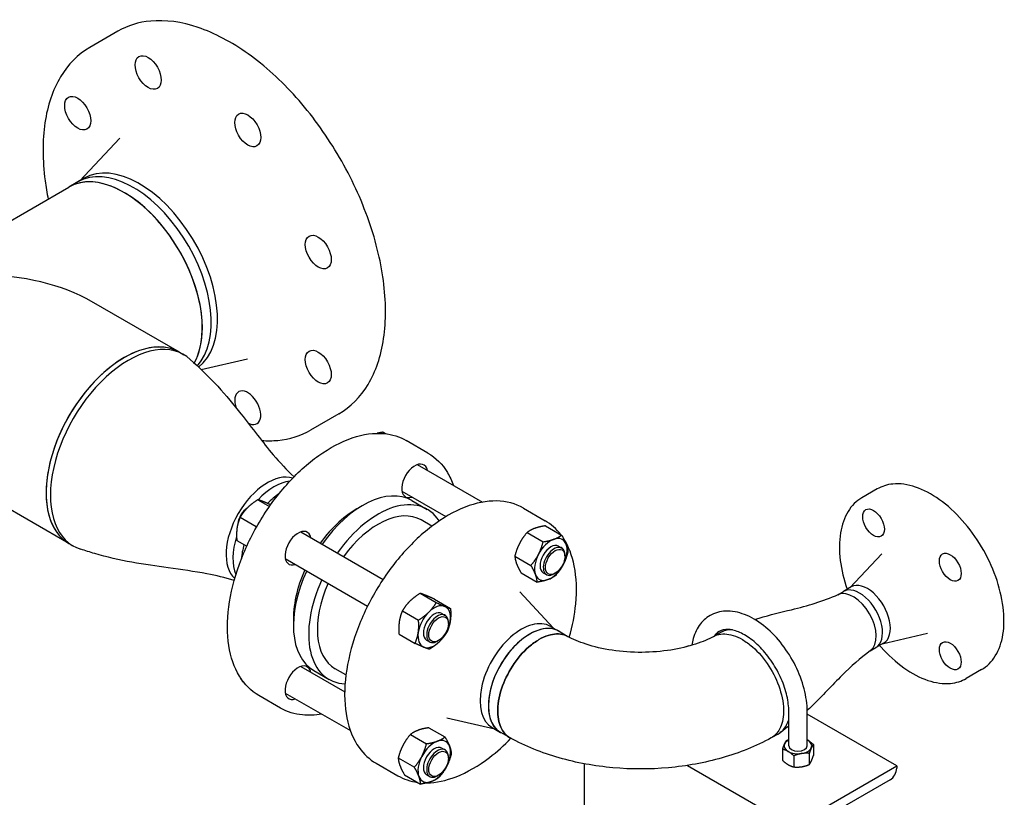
# Model space of a CAD drawing. Header units: inches. Extents: x 17 to 189, y 68 to 193.
# Tile 43 of 43: x 146 to 166, y 171 to 187. Entities that reach past the tile are written whole.
import ezdxf

# ---------------------------------------------------------------- set-up
doc = ezdxf.new("R2010")
doc.units = ezdxf.units.IN
doc.header["$LTSCALE"] = 10.666667
doc.header["$MEASUREMENT"] = 0
doc.layers.get('0').update_dxf_attribs({"lineweight": 25})

msp = doc.modelspace()

# ---------------------------------------------------------------- linework, layer by layer
for p, q in [((148.362, 186.747), (147.788, 186.416)), ((147.579, 183.697), (148.404, 184.572)), ((147.675, 183.753), (147.548, 183.679)), ((145.578, 182.542), (147.366, 183.574)), ((147.548, 183.679), (147.366, 183.574)), ((149.616, 180.21), (147.828, 181.243)), ((149.616, 180.21), (149.704, 180.159)), ((150.06, 179.855), (150.999, 180.077)), ((152.862, 178.953), (152.288, 178.621)), ((153.768, 178.58), (153.828, 178.545)), ((154.676, 178.155), (154.234, 178.41)), ((154.46, 177.919), (155.785, 177.154)), ((147.366, 176.313), (145.578, 177.345)), ((154.147, 177.377), (155.043, 176.86)), ((163.825, 177.423), (163.515, 177.244)), ((151.214, 177.204), (151.451, 177.068)), ((154.352, 177.187), (154.662, 177.008)), ((156.62, 177.032), (157.062, 176.777)), ((150.854, 176.848), (151.181, 176.659)), ((154.757, 176.665), (154.537, 176.792)), ((157.072, 176.673), (157.399, 176.484)), ((152.085, 176.547), (153.762, 175.579)), ((156.695, 176.536), (157.023, 176.347)), ((147.366, 176.313), (147.454, 176.262)), ((150.784, 176.373), (150.987, 176.256)), ((157.337, 176.258), (157.403, 176.219)), ((157.468, 176.051), (157.468, 176.076)), ((163.269, 175.41), (163.919, 176.1)), ((151.772, 176.006), (153.449, 175.038)), ((156.447, 176.056), (156.775, 175.867)), ((156.575, 175.714), (156.902, 175.524)), ((157.024, 175.716), (157.091, 175.678)), ((157.269, 175.706), (157.247, 175.694)), ((154.518, 175.297), (154.845, 175.108)), ((157.226, 174.592), (156.548, 175.324)), ((163.022, 175.268), (163.138, 175.335)), ((163.298, 175.427), (163.138, 175.335)), ((154.809, 175.178), (155.137, 174.989)), ((154.157, 174.941), (154.485, 174.752)), ((154.962, 174.886), (155.028, 174.848)), ((155.093, 174.68), (155.093, 174.705)), ((154.088, 174.466), (154.415, 174.277)), ((157.174, 174.623), (157.344, 174.524)), ((157.347, 174.523), (157.527, 174.417)), ((160.491, 174.416), (160.62, 174.493)), ((163.929, 174.267), (164.851, 174.486)), ((154.649, 174.345), (154.716, 174.307)), ((154.894, 174.335), (154.872, 174.322)), ((163.958, 174.284), (163.798, 174.191)), ((159.981, 174.23), (159.945, 174.209)), ((159.995, 174.222), (159.981, 174.23)), ((163.682, 174.124), (163.798, 174.191)), ((152.085, 173.805), (152.981, 173.288)), ((152.352, 173.723), (152.662, 173.544)), ((153.007, 173.634), (152.787, 173.761)), ((165.95, 173.742), (165.64, 173.563)), ((150.896, 173.507), (150.914, 173.497)), ((151.772, 173.264), (153.097, 172.499)), ((151.676, 172.959), (151.234, 173.214)), ((162.026, 172.189), (162.026, 172.89)), ((162.401, 172.189), (162.401, 172.89)), ((156.036, 172.531), (155.064, 172.753)), ((164.224, 171.781), (162.401, 172.833)), ((154.697, 172.559), (155.024, 172.37)), ((155.984, 172.562), (156.154, 172.463)), ((156.35, 172.354), (156.159, 172.46)), ((154.32, 172.422), (154.648, 172.233)), ((161.808, 172.43), (161.667, 172.353)), ((154.962, 172.144), (155.028, 172.106)), ((161.9, 172.12), (161.9, 171.893)), ((162.527, 172.217), (162.527, 171.99)), ((154.072, 171.943), (154.4, 171.753)), ((155.093, 171.937), (155.093, 171.963)), ((162.129, 171.987), (162.129, 171.76)), ((162.443, 172.036), (162.443, 171.809)), ((153.62, 171.836), (154.062, 171.581)), ((157.86, 171.824), (157.86, 170.556)), ((159.963, 171.791), (162.103, 170.556)), ((162.103, 170.556), (164.224, 171.781)), ((164.224, 171.781), (164.224, 171.732)), ((154.2, 171.6), (154.527, 171.411)), ((154.649, 171.603), (154.716, 171.565)), ((154.894, 171.593), (154.872, 171.58)), ((164.09, 171.499), (162.456, 170.556))]:
    msp.add_line(p, q)
for centre, major_axis in [((148.979, 185.908), (-0.187, 0.325)), ((147.544, 185.079), (-0.187, 0.325)), ((151.008, 184.736), (-0.187, 0.325)), ((152.443, 182.25), (-0.187, 0.325)), ((152.443, 179.907), (-0.187, 0.325)), ((163.752, 176.731), (-0.156, 0.271)), ((157.269, 175.936), (0.141, 0.244)), ((165.315, 175.829), (-0.156, 0.271)), ((154.894, 174.565), (-0.141, -0.244)), ((165.315, 174.025), (-0.156, 0.271)), ((154.894, 171.822), (-0.141, -0.244))]:
    msp.add_ellipse(centre, major_axis=major_axis, ratio=0.57735)
for centre, major_axis, start_param, end_param in [((148.8, 181.804), (1.125, -1.949), 0.072357, 3.141593), ((148.491, 181.625), (1.125, -1.949), 0.3264, 3.141593), ((148.673, 181.731), (1.125, -1.949), 0.179423, 3.141593), ((148.673, 181.731), (1.125, -1.949), 0.179423, 3.141593), ((148.491, 181.625), (-1.125, 1.949), 3.926991, 6.283185), ((145.578, 179.943), (3.182, 0), 0.785398, 1.570796), ((148.491, 181.625), (1.125, -1.949), 0.3264, 0.785398), ((148.491, 178.261), (1.125, 1.949), 0, 3.141593), ((148.579, 178.21), (1.125, 1.949), 6.156638, 9.551325), ((148.579, 178.21), (-1.125, -1.949), 3.015045, 6.409733), ((148.491, 178.261), (1.125, 1.949), 0, 0.785398), ((148.491, 178.261), (-1.125, -1.949), 3.926991, 6.283185), ((151.008, 179.078), (-0.187, 0.325), 2.355399, 7.556866), ((154.407, 177.588), (-0.187, -0.325), 2.555907, 6.868871), ((151.408, 176.577), (0.595, 1.031), 0.12623, 3.015363), ((151.408, 176.577), (0.595, 1.031), 0.12623, 3.015363), ((151.546, 176.497), (0.595, 1.031), 0.398402, 1.185886), ((151.546, 176.497), (0.595, 1.031), 0.398402, 1.185886), ((153.352, 175.455), (1, 1.732), 0, 1.413903), ((151.717, 176.399), (0.595, 1.031), 0.874921, 1.157426), ((153.662, 175.276), (1, 1.732), 5.993972, 7.697089), ((151.005, 176.81), (-0.141, -0.244), 3.973023, 5.422629), ((151.027, 176.797), (0.156, 0.271), 0.967751, 2.116646), ((153.22, 175.531), (0.906, 1.57), 0.734926, 1.397517), ((153.662, 175.276), (0.875, 1.516), 0, 1.391262), ((152.032, 176.217), (-0.187, -0.325), 2.555907, 6.868871), ((151.546, 176.497), (0.595, 1.031), 1.930782, 2.74319), ((151.546, 176.497), (0.595, 1.031), 1.930782, 2.74319), ((151.717, 176.399), (0.595, 1.031), 1.993967, 2.266672), ((157.18, 175.987), (-0.234, -0.406), 3.744331, 4.791528), ((157.18, 175.987), (-0.156, -0.271), 3.141593, 6.283185), ((157.18, 175.987), (0.234, 0.406), 5.838726, 6.885923), ((157.18, 175.987), (0.234, 0.406), 4.791528, 5.838726), ((157.18, 175.987), (-0.234, -0.406), 4.791528, 5.838726), ((157.247, 175.949), (0.156, 0.271), 5.497787, 10.210176), ((157.18, 175.987), (0.234, 0.406), 3.744331, 4.791528), ((153.352, 175.455), (-1, -1.732), 4.869282, 6.283185), ((153.22, 175.531), (0.906, 1.57), 1.744076, 2.406667), ((157.18, 175.987), (-0.234, -0.406), 5.838726, 6.885923), ((153.662, 175.276), (-1, -1.732), 4.869282, 6.572398), ((153.662, 175.276), (-0.875, -1.516), 4.891923, 6.283185), ((163.628, 174.855), (0.33, -0.572), 0, 3.141593), ((163.34, 174.689), (-0.33, 0.572), 3.210298, 6.21448), ((163.34, 174.689), (-0.33, 0.572), 3.210298, 6.21448), ((163.468, 174.763), (0.33, -0.572), 0, 3.141593), ((163.468, 174.763), (0.33, -0.572), 0, 3.141593), ((154.805, 174.616), (0.234, 0.406), 0.079139, 1.126337), ((154.805, 174.616), (-0.234, -0.406), 4.267929, 5.315127), ((154.805, 174.616), (-0.156, -0.271), 3.141593, 6.283185), ((154.872, 174.578), (0.156, 0.271), 5.497787, 10.210176), ((154.805, 174.616), (0.234, 0.406), 5.315127, 6.362324), ((154.805, 174.616), (0.234, 0.406), 4.267929, 5.315127), ((156.579, 173.592), (0.595, 1.031), 0, 3.141593), ((154.805, 174.616), (-0.234, -0.406), 5.315127, 6.362324), ((156.749, 173.494), (0.595, 1.031), 6.278542, 9.432624), ((156.749, 173.494), (-0.595, -1.031), 3.927794, 4.712389), ((156.749, 173.494), (0.595, 1.031), 6.278542, 7.069387), ((161.219, 173.465), (-0.595, 1.031), 5.917094, 6.289529), ((161.219, 173.465), (-0.595, 1.031), 5.917094, 6.289529), ((154.805, 174.616), (-0.234, -0.406), 0.079139, 1.126337), ((152.032, 173.475), (-0.187, -0.325), 2.555907, 6.868871), ((156.749, 173.494), (-0.595, -1.031), 4.712389, 6.291031), ((161.219, 173.465), (0.595, -1.031), 6.272508, 6.780869), ((161.219, 173.465), (0.595, -1.031), 6.272508, 6.780869), ((154.805, 171.873), (-0.234, -0.406), 3.744331, 4.791528), ((154.805, 171.873), (0.234, 0.406), 5.838726, 6.885923), ((162.213, 172.189), (-0.281, 0), 5.442117, 6.021386), ((162.213, 172.189), (-0.281, 0), 3.926991, 3.982661), ((162.213, 172.189), (0.281, 0), 6.021386, 7.068583), ((154.805, 171.873), (-0.156, -0.271), 3.141593, 6.283185), ((154.872, 171.835), (0.156, 0.271), 5.497787, 10.210176), ((154.805, 171.873), (0.234, 0.406), 4.791528, 5.838726), ((162.213, 172.189), (-0.281, 0), 6.021386, 7.068583), ((162.213, 172.189), (0.281, 0), 3.926991, 4.974188), ((162.213, 172.189), (0.187, 0), 3.141593, 6.283185), ((162.213, 172.189), (0.281, 0), 4.974188, 6.021386), ((154.805, 171.873), (-0.234, -0.406), 4.791528, 5.838726), ((154.805, 171.873), (0.234, 0.406), 3.744331, 4.791528), ((164.09, 171.654), (-0.095, -0.165), 0.785398, 2.356194), ((154.805, 171.873), (-0.234, -0.406), 5.838726, 6.885923)]:
    msp.add_ellipse(centre, major_axis=major_axis, ratio=0.57735, start_param=start_param, end_param=end_param)
for points, knots in [([(152.862, 178.953), (153.102, 179.092), (153.304, 179.296), (153.614, 179.814), (153.721, 180.131), (153.827, 180.847), (153.825, 181.247), (153.713, 182.089), (153.603, 182.529), (153.284, 183.407), (153.076, 183.843), (152.585, 184.667), (152.302, 185.055), (151.687, 185.744), (151.356, 186.045), (150.678, 186.528), (150.332, 186.711), (149.658, 186.939), (149.331, 186.983), (148.788, 186.933), (148.562, 186.863), (148.362, 186.747)], [4.31969, 4.31969, 4.31969, 4.31969, 4.631101, 4.631101, 4.94841, 4.94841, 5.270372, 5.270372, 5.592646, 5.592646, 5.914523, 5.914523, 6.236252, 6.236252, 6.558179, 6.558179, 6.880501, 6.880501, 7.202163, 7.202163, 7.461283, 7.461283, 7.461283, 7.461283]), ([(147.788, 186.416), (147.548, 186.277), (147.346, 186.073), (147.036, 185.554), (146.929, 185.238), (146.823, 184.522), (146.825, 184.122), (146.897, 183.579), (146.918, 183.455), (146.943, 183.33)], [1.178097, 1.178097, 1.178097, 1.178097, 1.489509, 1.489509, 1.806817, 1.806817, 2.128779, 2.128779, 2.222335, 2.222335, 2.222335, 2.222335]), ([(149.837, 180.061), (150.014, 179.9), (150.217, 179.71), (150.566, 179.328), (150.722, 179.137), (151.1, 178.658), (151.309, 178.376), (151.662, 177.96), (151.797, 177.819), (151.951, 177.671)], [0, 0, 0, 0, 2.25678, 2.25678, 4.435619, 4.435619, 7.898035, 7.898035, 10.015295, 10.015295, 10.015295, 10.015295]), ([(151.234, 173.214), (151.074, 173.306), (150.939, 173.442), (150.73, 173.786), (150.658, 173.996), (150.585, 174.472), (150.585, 174.739), (150.658, 175.301), (150.731, 175.595), (150.942, 176.18), (151.08, 176.471), (151.406, 177.021), (151.595, 177.28), (152.005, 177.74), (152.226, 177.941), (152.678, 178.265), (152.91, 178.387), (153.362, 178.54), (153.582, 178.57), (153.948, 178.535), (154.099, 178.488), (154.234, 178.41)], [4.712389, 4.712389, 4.712389, 4.712389, 5.019722, 5.019722, 5.33549, 5.33549, 5.658361, 5.658361, 5.98179, 5.98179, 6.304623, 6.304623, 6.627229, 6.627229, 6.950129, 6.950129, 7.273619, 7.273619, 7.59607, 7.59607, 7.853982, 7.853982, 7.853982, 7.853982]), ([(151.289, 178.411), (151.402, 178.402), (151.513, 178.403), (151.862, 178.436), (152.088, 178.506), (152.288, 178.621)], [3.9461598, 3.9461598, 3.9461598, 3.9461598, 4.0605707, 4.0605707, 4.3196899, 4.3196899, 4.3196899, 4.3196899]), ([(154.676, 178.155), (154.836, 178.063), (154.971, 177.927), (155.122, 177.676), (155.164, 177.588), (155.199, 177.492)], [1.5707963, 1.5707963, 1.5707963, 1.5707963, 1.8781296, 1.8781296, 2.0249192, 2.0249192, 2.0249192, 2.0249192]), ([(165.95, 173.742), (166.063, 173.808), (166.159, 173.903), (166.308, 174.145), (166.36, 174.293), (166.414, 174.63), (166.415, 174.819), (166.365, 175.217), (166.314, 175.426), (166.166, 175.841), (166.069, 176.047), (165.838, 176.437), (165.705, 176.62), (165.414, 176.947), (165.258, 177.09), (164.936, 177.32), (164.771, 177.408), (164.448, 177.516), (164.291, 177.538), (164.029, 177.512), (163.921, 177.478), (163.825, 177.423)], [4.712389, 4.712389, 4.712389, 4.712389, 5.014873, 5.014873, 5.328577, 5.328577, 5.652495, 5.652495, 5.977364, 5.977364, 6.301397, 6.301397, 6.625098, 6.625098, 6.94921, 6.94921, 7.274149, 7.274149, 7.597534, 7.597534, 7.853982, 7.853982, 7.853982, 7.853982]), ([(156.62, 177.032), (156.46, 177.125), (156.275, 177.174), (155.873, 177.182), (155.655, 177.139), (155.206, 176.965), (154.975, 176.831), (154.525, 176.488), (154.307, 176.277), (153.905, 175.802), (153.722, 175.537), (153.409, 174.979), (153.279, 174.686), (153.086, 174.101), (153.022, 173.81), (152.968, 173.256), (152.978, 172.993), (153.072, 172.526), (153.156, 172.321), (153.369, 172.021), (153.486, 171.914), (153.62, 171.836)], [4.712389, 4.712389, 4.712389, 4.712389, 5.019722, 5.019722, 5.33549, 5.33549, 5.658361, 5.658361, 5.98179, 5.98179, 6.304623, 6.304623, 6.627229, 6.627229, 6.950129, 6.950129, 7.273619, 7.273619, 7.59607, 7.59607, 7.853982, 7.853982, 7.853982, 7.853982]), ([(163.515, 177.244), (163.402, 177.179), (163.306, 177.083), (163.157, 176.841), (163.105, 176.693), (163.051, 176.356), (163.05, 176.167), (163.099, 175.778), (163.146, 175.578), (163.216, 175.379)], [1.570796, 1.570796, 1.570796, 1.570796, 1.87328, 1.87328, 2.186985, 2.186985, 2.510902, 2.510902, 2.821862, 2.821862, 2.821862, 2.821862]), ([(157.556, 174.402), (157.621, 174.633), (157.666, 174.861), (157.714, 175.358), (157.704, 175.62), (157.614, 176.066), (157.541, 176.255), (157.439, 176.413)], [3.5528498, 3.5528498, 3.5528498, 3.5528498, 3.8085364, 3.8085364, 4.1320268, 4.1320268, 4.4254302, 4.4254302, 4.4254302, 4.4254302]), ([(150.732, 175.56), (150.541, 175.616), (150.364, 175.66), (149.921, 175.743), (149.658, 175.779), (148.918, 175.879), (148.385, 175.96), (147.792, 176.136), (147.696, 176.167), (147.605, 176.196)], [0.549129, 0.549129, 0.549129, 0.549129, 2.524812, 2.524812, 5.175891, 5.175891, 9.658852, 9.658852, 10.557914, 10.557914, 10.557914, 10.557914]), ([(161.328, 174.766), (161.359, 174.776), (161.39, 174.785), (161.647, 174.859), (161.868, 174.911), (162.414, 175.046), (162.712, 175.135), (163.034, 175.273)], [2.086232, 2.086232, 2.086232, 2.086232, 2.371901, 2.371901, 4.483493, 4.483493, 7.758174, 7.758174, 7.758174, 7.758174]), ([(162.401, 172.89), (162.401, 173.039), (162.379, 173.195), (162.297, 173.51), (162.237, 173.669), (162.086, 173.973), (161.995, 174.118), (161.791, 174.383), (161.677, 174.503), (161.435, 174.705), (161.307, 174.787), (161.046, 174.901), (160.914, 174.934), (160.669, 174.937), (160.555, 174.913), (160.365, 174.817), (160.287, 174.752), (160.159, 174.587), (160.112, 174.487), (160.068, 174.333), (160.058, 174.286), (160.051, 174.239)], [6.283185, 6.283185, 6.283185, 6.283185, 6.622743, 6.622743, 6.961183, 6.961183, 7.297154, 7.297154, 7.633709, 7.633709, 7.973295, 7.973295, 8.309311, 8.309311, 8.607111, 8.607111, 8.870139, 8.870139, 9.15207, 9.15207, 9.267747, 9.267747, 9.267747, 9.267747]), ([(156.938, 174.354), (157.001, 174.391), (157.065, 174.42), (157.245, 174.476), (157.357, 174.479), (157.476, 174.441), (157.499, 174.432), (157.522, 174.42)], [-17.41445, -17.41445, -17.41445, -17.41445, -16.781893, -16.781893, -15.58237, -15.58237, -15.277445, -15.277445, -15.277445, -15.277445]), ([(157.522, 174.42), (157.499, 174.432), (157.476, 174.441), (157.357, 174.479), (157.245, 174.476), (157.065, 174.42), (157.001, 174.391), (156.938, 174.354)], [15.277445, 15.277445, 15.277445, 15.277445, 15.58237, 15.58237, 16.781893, 16.781893, 17.41445, 17.41445, 17.41445, 17.41445]), ([(160.497, 174.42), (160.519, 174.432), (160.542, 174.441), (160.662, 174.479), (160.773, 174.476), (160.953, 174.42), (161.017, 174.391), (161.081, 174.354)], [-2.137006, -2.137006, -2.137006, -2.137006, -1.83208, -1.83208, -0.632557, -0.632557, 0, 0, 0, 0]), ([(160.497, 174.42), (160.519, 174.432), (160.542, 174.441), (160.662, 174.479), (160.773, 174.476), (160.953, 174.42), (161.017, 174.391), (161.081, 174.354)], [-2.137006, -2.137006, -2.137006, -2.137006, -1.83208, -1.83208, -0.632557, -0.632557, 0, 0, 0, 0]), ([(162.026, 172.89), (162.026, 172.987), (162.013, 173.095), (161.962, 173.32), (161.923, 173.439), (161.82, 173.673), (161.757, 173.789), (161.612, 174.006), (161.532, 174.107), (161.362, 174.281), (161.274, 174.354), (161.103, 174.468), (161.019, 174.508), (160.866, 174.557), (160.798, 174.564), (160.672, 174.554), (160.62, 174.532), (160.551, 174.478), (160.531, 174.456), (160.512, 174.429)], [6.283185, 6.283185, 6.283185, 6.283185, 6.577531, 6.577531, 6.876273, 6.876273, 7.178542, 7.178542, 7.481259, 7.481259, 7.781182, 7.781182, 8.076343, 8.076343, 8.373965, 8.373965, 8.727782, 8.727782, 8.899806, 8.899806, 8.899806, 8.899806]), ([(156.351, 172.353), (156.28, 172.392), (156.223, 172.453), (156.13, 172.624), (156.102, 172.743), (156.097, 173.023), (156.123, 173.187), (156.228, 173.51), (156.305, 173.669), (156.495, 173.965), (156.61, 174.1), (156.8, 174.264), (156.869, 174.314), (156.938, 174.354)], [-6.553288, -6.553288, -6.553288, -6.553288, -5.579306, -5.579306, -4.415028, -4.415028, -3.151371, -3.151371, -1.935573, -1.935573, -0.684377, -0.684377, 0, 0, 0, 0]), ([(156.938, 174.354), (156.869, 174.314), (156.8, 174.264), (156.61, 174.1), (156.495, 173.965), (156.305, 173.669), (156.228, 173.51), (156.123, 173.187), (156.097, 173.023), (156.102, 172.743), (156.13, 172.624), (156.223, 172.453), (156.28, 172.392), (156.351, 172.353)], [0, 0, 0, 0, 0.684377, 0.684377, 1.935573, 1.935573, 3.151371, 3.151371, 4.415028, 4.415028, 5.579306, 5.579306, 6.553288, 6.553288, 6.553288, 6.553288]), ([(160.497, 174.42), (160.395, 174.364), (160.27, 174.31), (159.977, 174.213), (159.806, 174.171), (159.435, 174.112), (159.235, 174.095), (158.829, 174.093), (158.623, 174.107), (158.238, 174.165), (158.057, 174.208), (157.753, 174.308), (157.625, 174.363), (157.522, 174.42)], [0.031397, 0.031397, 0.031397, 0.031397, 0.264991, 0.264991, 0.514042, 0.514042, 0.774947, 0.774947, 1.040368, 1.040368, 1.301802, 1.301802, 1.5394, 1.5394, 1.5394, 1.5394]), ([(161.081, 174.354), (161.15, 174.314), (161.219, 174.264), (161.408, 174.1), (161.523, 173.965), (161.714, 173.669), (161.79, 173.51), (161.895, 173.187), (161.922, 173.023), (161.916, 172.743), (161.888, 172.624), (161.796, 172.453), (161.738, 172.392), (161.668, 172.353)], [-17.41445, -17.41445, -17.41445, -17.41445, -16.730073, -16.730073, -15.478877, -15.478877, -14.263079, -14.263079, -12.999422, -12.999422, -11.835144, -11.835144, -10.861162, -10.861162, -10.861162, -10.861162]), ([(163.692, 174.132), (163.476, 173.97), (163.294, 173.811), (162.909, 173.426), (162.711, 173.207), (162.46, 172.963), (162.43, 172.935), (162.401, 172.908)], [0, 0, 0, 0, 2.529008, 2.529008, 5.316585, 5.316585, 5.671392, 5.671392, 5.671392, 5.671392]), ([(163.876, 174.236), (163.885, 174.225), (163.895, 174.214), (164.05, 174.039), (164.207, 173.896), (164.529, 173.666), (164.694, 173.578), (165.016, 173.47), (165.174, 173.449), (165.436, 173.474), (165.544, 173.508), (165.64, 173.563)], [3.461323, 3.461323, 3.461323, 3.461323, 3.483505, 3.483505, 3.807618, 3.807618, 4.132556, 4.132556, 4.455941, 4.455941, 4.712389, 4.712389, 4.712389, 4.712389]), ([(152.511, 172.837), (152.378, 172.813), (152.248, 172.807), (151.962, 172.834), (151.81, 172.881), (151.676, 172.959)], [4.2582661, 4.2582661, 4.2582661, 4.2582661, 4.4544777, 4.4544777, 4.712389, 4.712389, 4.712389, 4.712389]), ([(154.654, 171.435), (154.844, 171.438), (155.045, 171.481), (155.476, 171.648), (155.707, 171.782), (156.081, 172.068), (156.228, 172.199), (156.368, 172.343)], [1.9032914, 1.9032914, 1.9032914, 1.9032914, 2.1938969, 2.1938969, 2.5167681, 2.5167681, 2.7314163, 2.7314163, 2.7314163, 2.7314163]), ([(161.668, 172.353), (161.357, 172.18), (161.02, 172.045), (160.315, 171.844), (159.947, 171.777), (159.199, 171.71), (158.819, 171.71), (158.071, 171.777), (157.703, 171.844), (156.998, 172.045), (156.662, 172.18), (156.351, 172.353)], [0.018637, 0.018637, 0.018637, 0.018637, 0.325342, 0.325342, 0.632046, 0.632046, 0.93875, 0.93875, 1.245455, 1.245455, 1.552159, 1.552159, 1.552159, 1.552159])]:
    msp.add_open_spline(points, degree=3, knots=knots)
for points, weights in [([(153.768, 178.58), (153.698, 178.57), (153.642, 178.556)], [1.10906450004, 1.10036244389, 1.06876823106]), ([(151.214, 177.204), (151.088, 177.126), (151.004, 177.043)], [1.10906450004, 1.0930923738, 1]), ([(151.33, 177.162), (151.263, 177.189), (151.214, 177.204)], [1, 1.0930923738, 1.10906450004]), ([(151.473, 177.1), (151.388, 177.138), (151.33, 177.162)], [1.10211822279, 1.07842702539, 1]), ([(151.004, 177.043), (150.921, 176.96), (150.854, 176.848)], [1, 1.0930923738, 1.10906450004]), ([(150.854, 176.848), (150.805, 176.738), (150.789, 176.628)], [1.10906450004, 1.0930923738, 1]), ([(151.181, 176.659), (151.19, 176.664), (151.198, 176.67)], [1.10906450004, 1.10793918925, 1.10643106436]), ([(157.072, 176.673), (156.941, 176.653), (156.854, 176.621)], [1.10906450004, 1.0930923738, 1]), ([(150.789, 176.628), (150.773, 176.518), (150.784, 176.373)], [1, 1.0930923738, 1.10906450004]), ([(151.182, 176.641), (151.182, 176.65), (151.181, 176.659)], [1.10679014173, 1.10807524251, 1.10906450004]), ([(156.695, 176.536), (156.599, 176.424), (156.542, 176.313)], [1.10906450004, 1.0930923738, 1]), ([(156.854, 176.621), (156.767, 176.59), (156.695, 176.536)], [1, 1.0930923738, 1.10906450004]), ([(157.241, 176.398), (157.328, 176.43), (157.399, 176.484)], [1, 1.0930923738, 1.10906450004]), ([(157.399, 176.484), (157.463, 176.375), (157.493, 176.295)], [1.10906450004, 1.0930923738, 1]), ([(156.542, 176.313), (156.484, 176.202), (156.447, 176.056)], [1, 1.0930923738, 1.10906450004]), ([(156.928, 176.09), (156.986, 176.201), (157.023, 176.347)], [1, 1.0930923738, 1.10906450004]), ([(157.023, 176.347), (157.153, 176.366), (157.241, 176.398)], [1.10906450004, 1.0930923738, 1]), ([(157.493, 176.295), (157.523, 176.216), (157.527, 176.141)], [1, 1.0930923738, 1.10906450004]), ([(156.775, 175.867), (156.871, 175.979), (156.928, 176.09)], [1.10906450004, 1.0930923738, 1]), ([(157.527, 176.141), (157.49, 175.996), (157.433, 175.884)], [1.10906450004, 1.0930923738, 1]), ([(156.447, 176.056), (156.452, 175.981), (156.481, 175.902)], [1.10906450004, 1.0930923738, 1]), ([(156.481, 175.902), (156.511, 175.822), (156.575, 175.714)], [1, 1.0930923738, 1.10906450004]), ([(156.868, 175.679), (156.838, 175.758), (156.775, 175.867)], [1, 1.0930923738, 1.10906450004]), ([(157.433, 175.884), (157.375, 175.773), (157.279, 175.662)], [1, 1.0930923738, 1.10906450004]), ([(156.902, 175.524), (156.898, 175.599), (156.868, 175.679)], [1.10906450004, 1.0930923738, 1]), ([(157.279, 175.662), (157.208, 175.608), (157.12, 175.576)], [1.10906450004, 1.0930923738, 1]), ([(157.12, 175.576), (157.033, 175.544), (156.902, 175.524)], [1, 1.0930923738, 1.10906450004]), ([(154.518, 175.297), (154.392, 175.218), (154.308, 175.136)], [1.10906450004, 1.0930923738, 1]), ([(154.634, 175.254), (154.566, 175.282), (154.518, 175.297)], [1, 1.0930923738, 1.10906450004]), ([(154.308, 175.136), (154.224, 175.053), (154.157, 174.941)], [1, 1.0930923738, 1.10906450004]), ([(154.809, 175.178), (154.701, 175.227), (154.634, 175.254)], [1.10906450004, 1.0930923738, 1]), ([(154.695, 174.913), (154.778, 174.995), (154.845, 175.108)], [1, 1.0930923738, 1.10906450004]), ([(154.845, 175.108), (154.953, 175.059), (155.021, 175.031)], [1.10906450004, 1.0930923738, 1]), ([(154.157, 174.941), (154.109, 174.831), (154.093, 174.72)], [1.10906450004, 1.0930923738, 1]), ([(154.485, 174.752), (154.611, 174.83), (154.695, 174.913)], [1.10906450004, 1.0930923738, 1]), ([(155.021, 175.031), (155.088, 175.004), (155.137, 174.989)], [1, 1.0930923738, 1.10906450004]), ([(155.137, 174.989), (155.148, 174.845), (155.131, 174.734)], [1.10906450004, 1.0930923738, 1]), ([(154.093, 174.72), (154.077, 174.61), (154.088, 174.466)], [1, 1.0930923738, 1.10906450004]), ([(154.48, 174.497), (154.496, 174.607), (154.485, 174.752)], [1, 1.0930923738, 1.10906450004]), ([(155.131, 174.734), (155.115, 174.624), (155.067, 174.514)], [1, 1.0930923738, 1.10906450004]), ([(154.415, 174.277), (154.463, 174.387), (154.48, 174.497)], [1.10906450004, 1.0930923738, 1]), ([(155.067, 174.514), (155, 174.402), (154.916, 174.319)], [1.10906450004, 1.0930923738, 1]), ([(154.59, 174.2), (154.523, 174.228), (154.415, 174.277)], [1, 1.0930923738, 1.10906450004]), ([(154.916, 174.319), (154.833, 174.236), (154.706, 174.158)], [1, 1.0930923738, 1.10906450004]), ([(154.706, 174.158), (154.658, 174.173), (154.59, 174.2)], [1.10906450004, 1.0930923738, 1]), ([(150.857, 173.578), (150.874, 173.545), (150.896, 173.507)], [1.08847689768, 1.10348171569, 1.10906450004]), ([(154.479, 172.508), (154.392, 172.476), (154.32, 172.422)], [1, 1.0930923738, 1.10906450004]), ([(154.697, 172.559), (154.566, 172.54), (154.479, 172.508)], [1.10906450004, 1.0930923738, 1]), ([(154.32, 172.422), (154.224, 172.311), (154.167, 172.199)], [1.10906450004, 1.0930923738, 1]), ([(154.648, 172.233), (154.778, 172.253), (154.866, 172.285)], [1.10906450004, 1.0930923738, 1]), ([(154.866, 172.285), (154.953, 172.316), (155.024, 172.37)], [1, 1.0930923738, 1.10906450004]), ([(155.024, 172.37), (155.088, 172.261), (155.118, 172.182)], [1.10906450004, 1.0930923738, 1]), ([(161.942, 172.231), (161.961, 172.273), (161.984, 172.301)], [1, 1.0930923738, 1.10906450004]), ([(161.984, 172.301), (162.005, 172.31), (162.026, 172.317)], [1.10906450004, 1.10489250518, 1.09545875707]), ([(162.401, 172.31), (162.406, 172.307), (162.412, 172.304)], [1.01758162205, 1.00916451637, 1]), ([(162.412, 172.304), (162.465, 172.273), (162.527, 172.217)], [1, 1.0930923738, 1.10906450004]), ([(154.167, 172.199), (154.109, 172.088), (154.072, 171.943)], [1, 1.0930923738, 1.10906450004]), ([(154.553, 171.976), (154.611, 172.088), (154.648, 172.233)], [1, 1.0930923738, 1.10906450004]), ([(155.118, 172.182), (155.148, 172.102), (155.152, 172.028)], [1, 1.0930923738, 1.10906450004]), ([(161.9, 172.12), (161.922, 172.189), (161.942, 172.231)], [1.10906450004, 1.0930923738, 1]), ([(162.014, 172.074), (161.961, 172.105), (161.9, 172.12)], [1, 1.0930923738, 1.10906450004]), ([(162.129, 171.987), (162.068, 172.043), (162.014, 172.074)], [1.10906450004, 1.0930923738, 1]), ([(162.485, 172.147), (162.465, 172.105), (162.443, 172.036)], [1, 1.0930923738, 1.10906450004]), ([(162.527, 172.217), (162.504, 172.189), (162.485, 172.147)], [1.10906450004, 1.0930923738, 1]), ([(154.072, 171.943), (154.077, 171.868), (154.106, 171.788)], [1.10906450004, 1.0930923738, 1]), ([(154.4, 171.753), (154.496, 171.865), (154.553, 171.976)], [1.10906450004, 1.0930923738, 1]), ([(155.152, 172.028), (155.115, 171.882), (155.058, 171.771)], [1.10906450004, 1.0930923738, 1]), ([(161.9, 171.893), (161.961, 171.837), (162.014, 171.806)], [1.10906450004, 1.0930923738, 1]), ([(162.286, 172.032), (162.213, 172.021), (162.129, 171.987)], [1, 1.0930923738, 1.10906450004]), ([(162.443, 172.036), (162.359, 172.043), (162.286, 172.032)], [1.10906450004, 1.0930923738, 1]), ([(162.443, 171.809), (162.465, 171.837), (162.485, 171.879)], [1.10906450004, 1.0930923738, 1]), ([(162.485, 171.879), (162.504, 171.921), (162.527, 171.99)], [1, 1.0930923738, 1.10906450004]), ([(154.106, 171.788), (154.136, 171.709), (154.2, 171.6)], [1, 1.0930923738, 1.10906450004]), ([(154.493, 171.565), (154.463, 171.645), (154.4, 171.753)], [1, 1.0930923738, 1.10906450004]), ([(155.058, 171.771), (155, 171.659), (154.904, 171.548)], [1, 1.0930923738, 1.10906450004]), ([(162.014, 171.806), (162.068, 171.775), (162.129, 171.76)], [1, 1.0930923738, 1.10906450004]), ([(162.129, 171.76), (162.213, 171.753), (162.286, 171.764)], [1.10906450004, 1.0930923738, 1]), ([(162.286, 171.764), (162.359, 171.775), (162.443, 171.809)], [1, 1.0930923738, 1.10906450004]), ([(154.527, 171.411), (154.523, 171.486), (154.493, 171.565)], [1.10906450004, 1.0930923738, 1]), ([(154.745, 171.462), (154.658, 171.43), (154.527, 171.411)], [1, 1.0930923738, 1.10906450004]), ([(154.904, 171.548), (154.833, 171.494), (154.745, 171.462)], [1.10906450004, 1.0930923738, 1])]:
    msp.add_rational_spline(points, weights, degree=2)
for points in [[(157.382, 176.494), (157.292, 176.611), (157.184, 176.706), (157.062, 176.777)], [(160.664, 174.515), (160.699, 174.531), (160.734, 174.546), (160.77, 174.561)], [(162.026, 172.591), (161.967, 172.545), (161.909, 172.501), (161.852, 172.459)], [(154.062, 171.581), (154.184, 171.51), (154.321, 171.465), (154.467, 171.446)]]:
    msp.add_open_spline(points, degree=3)

doc.saveas('drawing.dxf')
